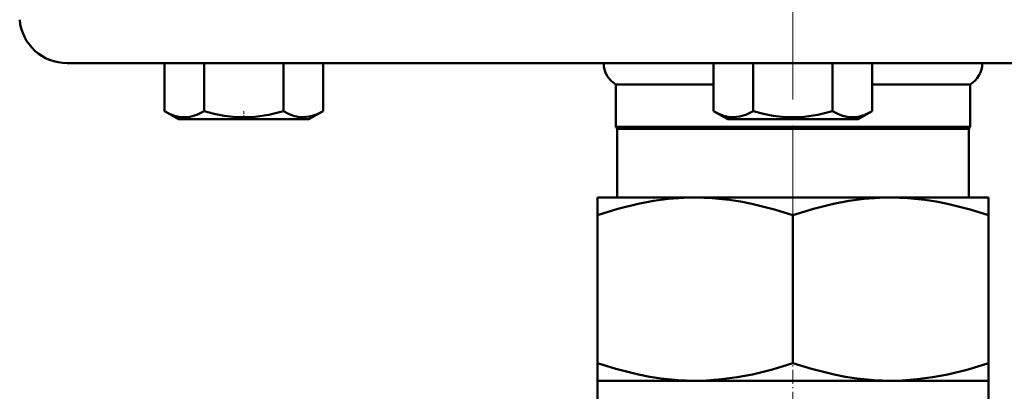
# Model space of a CAD drawing. Extents: x -1438 to 1837, y -1771 to 637.
# Tile 49 of 91: x -565 to -472, y -82 to -47. Entities that reach past the tile are written whole.
import ezdxf

# ---------------------------------------------------------------- set-up
doc = ezdxf.new("R2010")
doc.units = 0
doc.linetypes.add('DASHDOT', pattern=[18.5, 12, -3, 0.5, -3])

msp = doc.modelspace()

# ---------------------------------------------------------------- linework, layer by layer
at = {"color": 7, "linetype": 'DASHDOT', "lineweight": 18}
for p, q in [((-491.551, 441.685), (-491.551, -62.604)), ((-491.551, -23.761), (-491.551, -69.548))]:
    msp.add_line(p, q, dxfattribs=at)
at = {"color": 7, "lineweight": 50}
for p, q in [((-560.219, -51.38), (-491.551, -51.38)), ((-551.014, -51.38), (-551.014, -55.914)), ((-547.262, -51.38), (-547.262, -55.916)), ((-539.756, -51.38), (-539.756, -55.914)), ((-536.003, -51.38), (-536.003, -55.909)), ((-536, -51.38), (-536, -55.907)), ((-499.06, -51.38), (-499.06, -55.909)), ((-495.308, -51.38), (-495.308, -55.914)), ((-491.551, -51.38), (-422.884, -51.38)), ((-487.802, -51.38), (-487.802, -55.916)), ((-484.049, -51.38), (-484.049, -55.914)), ((-508.301, -53.38), (-499.06, -53.38)), ((-508.301, -53.38), (-508.301, -57.38)), ((-484.049, -53.38), (-474.801, -53.38)), ((-474.801, -57.38), (-474.801, -53.38)), ((-551.011, -55.916), (-550.96, -55.945)), ((-549.688, -56.68), (-551.011, -55.916)), ((-549.688, -56.68), (-551.011, -55.916)), ((-549.688, -56.68), (-538.165, -56.68)), ((-538.165, -56.68), (-537.338, -56.68)), ((-537.338, -56.68), (-536, -55.907)), ((-537.338, -56.68), (-536.007, -55.912)), ((-536.05, -55.936), (-536, -55.907)), ((-497.726, -56.68), (-499.057, -55.912)), ((-497.726, -56.68), (-496.899, -56.68)), ((-496.899, -56.68), (-485.376, -56.68)), ((-485.376, -56.68), (-484.053, -55.916)), ((-508.301, -57.38), (-474.801, -57.38)), ((-508.176, -57.596), (-508.301, -57.38)), ((-508.176, -57.596), (-474.926, -57.596)), ((-508.176, -64.08), (-508.176, -57.596)), ((-474.801, -57.38), (-474.926, -57.596)), ((-474.926, -57.596), (-474.926, -64.08)), ((-510.051, -64.08), (-510.051, -65.732)), ((-510.051, -64.08), (-500.801, -64.08)), ((-500.801, -64.08), (-491.551, -64.08)), ((-491.551, -64.08), (-482.301, -64.08)), ((-482.301, -64.08), (-473.051, -64.08)), ((-473.051, -65.732), (-473.051, -64.08)), ((-510.051, -79.727), (-510.051, -65.732)), ((-491.551, -65.732), (-491.551, -79.727)), ((-473.051, -79.727), (-473.051, -65.732)), ((-510.051, -79.727), (-510.051, -81.38)), ((-473.051, -81.38), (-473.051, -79.727)), ((-510.051, -81.38), (-500.801, -81.38)), ((-510.051, -81.38), (-510.051, -83.38)), ((-500.801, -81.38), (-491.551, -81.38)), ((-491.551, -81.38), (-482.301, -81.38)), ((-482.301, -81.38), (-473.051, -81.38)), ((-473.051, -81.38), (-473.051, -83.38))]:
    msp.add_line(p, q, dxfattribs=at)
at = {"color": 7, "linetype": 'DASHDOT', "lineweight": 18, "ltscale": 0.02298}
msp.add_line((-543.513, -56.756), (-543.513, -55.837), dxfattribs=at)
at = {"color": 7, "linetype": 'DASHDOT', "lineweight": 18, "ltscale": 0.109586}
msp.add_line((-491.551, -83.746), (-491.551, -79.362), dxfattribs=at)
at = {"color": 7, "lineweight": 50}
for points in [[(-551.014, -55.914), (-550.535, -56.163), (-550.069, -56.344), (-549.646, -56.45), (-549.229, -56.494), (-548.599, -56.445), (-547.957, -56.257), (-547.262, -55.916)], [(-547.262, -55.916), (-546.303, -56.164), (-545.372, -56.345), (-544.527, -56.451), (-543.691, -56.495), (-542.433, -56.445), (-541.148, -56.255), (-539.756, -55.914)], [(-539.756, -55.914), (-539.277, -56.162), (-538.812, -56.342), (-538.389, -56.447), (-537.883, -56.492)], [(-537.883, -56.492), (-537.297, -56.432), (-536.698, -56.25), (-536.003, -55.909)], [(-499.06, -55.909), (-498.581, -56.159), (-498.115, -56.34), (-497.692, -56.446), (-497.18, -56.492)], [(-497.18, -56.492), (-496.597, -56.432), (-496.002, -56.253), (-495.308, -55.914)], [(-495.308, -55.914), (-494.349, -56.163), (-493.417, -56.344), (-492.571, -56.45), (-491.736, -56.494), (-490.478, -56.445), (-489.194, -56.257), (-487.802, -55.916)], [(-487.802, -55.916), (-487.323, -56.164), (-486.857, -56.345), (-486.435, -56.451), (-486.017, -56.495), (-485.388, -56.445), (-484.746, -56.255), (-484.049, -55.914)], [(-510.051, -65.732), (-508.125, -65.143), (-506.208, -64.672), (-504.757, -64.4), (-503.312, -64.21), (-501.873, -64.104), (-500.801, -64.08)], [(-500.801, -64.08), (-499.192, -64.134), (-497.579, -64.294), (-496.514, -64.456), (-495.446, -64.661), (-493.299, -65.193), (-491.551, -65.732)], [(-491.551, -65.732), (-489.625, -65.143), (-487.708, -64.672), (-486.257, -64.4), (-484.812, -64.21), (-483.373, -64.104), (-482.301, -64.08)], [(-482.301, -64.08), (-480.692, -64.134), (-479.079, -64.294), (-478.014, -64.456), (-476.946, -64.661), (-474.799, -65.193), (-473.051, -65.732)], [(-500.801, -81.38), (-502.41, -81.326), (-504.024, -81.166), (-505.088, -81.004), (-506.156, -80.799), (-508.304, -80.267), (-510.051, -79.727)], [(-491.551, -79.727), (-493.477, -80.317), (-495.395, -80.788), (-496.846, -81.059), (-498.29, -81.249), (-499.729, -81.356), (-500.801, -81.38)], [(-482.301, -81.38), (-483.91, -81.326), (-485.524, -81.166), (-486.588, -81.004), (-487.656, -80.799), (-489.804, -80.267), (-491.551, -79.727)], [(-473.051, -79.727), (-474.977, -80.317), (-476.895, -80.788), (-478.346, -81.059), (-479.79, -81.249), (-481.229, -81.356), (-482.301, -81.38)]]:
    msp.add_lwpolyline(points, dxfattribs=at)
for centre, radius, start, end in [((-560.219, -46.88), 4.5, 184.99999, 270), ((-507.146, -51.38), 2.309, 180.00001, 240), ((-475.956, -51.38), 2.309, 300, 360)]:
    msp.add_arc(centre, radius, start, end, dxfattribs=at)

doc.saveas('drawing.dxf')
